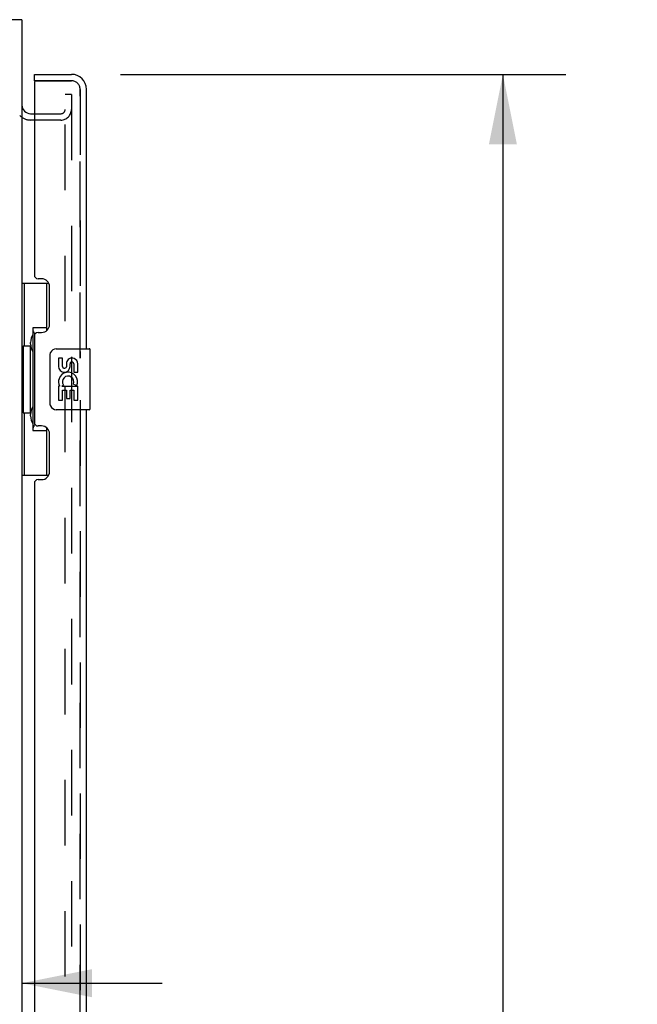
# Model space of a CAD drawing. Header units: inches. Extents: x 0 to 195, y 0 to 126.
# Tile 13 of 41: x 33 to 44, y 62 to 78. Entities that reach past the tile are written whole.
import ezdxf

# ---------------------------------------------------------------- set-up
doc = ezdxf.new("R2010")
doc.units = ezdxf.units.IN
doc.header["$LTSCALE"] = 10.747126
doc.header["$MEASUREMENT"] = 0
doc.linetypes.add('HIDDEN', pattern=[0.2, 0.1, -0.1])
doc.layers.get('0').update_dxf_attribs({"linetype": 'CONTINUOUS'})
for name, color, linetype in [('DEFAULT_2', 8, 'HIDDEN'), ('DIMENSIONS', 7, 'CONTINUOUS'), ('MASTER_DOOR_ASSEMBLY', 7, 'CONTINUOUS'), ('SLAVE_DOOR_ASSEMBLY', 7, 'CONTINUOUS')]:
    doc.layers.add(name, color=color, linetype=linetype)
doc.styles.get("Standard").update_dxf_attribs({"font": 'arial.ttf'})
doc.dimstyles.new('DIMSTYLE_1', dxfattribs={"dimtxt": 0.862069, "dimasz": 1.149425, "dimexe": 0.09, "dimexo": 0.07, "dimgap": 0.0375, "dimtad": 0, "dimtih": 1, "dimtoh": 1, "dimzin": 4, "dimdsep": 46, "dimtxsty": 'Standard', "dimblk": '_FILLED', "dimblk1": '_FILLED', "dimblk2": '_FILLED', "dimcen": 0.09, "dimazin": 1, "dimtfac": 1, "dimtdec": 3, "dimtofl": 0, "dimtmove": 0, "dimatfit": 3, "dimldrblk": '_FILLED', "dimfxl": 0, "dimtolj": 1, "dimtzin": 4, "dimarcsym": 0})

# ---------------------------------------------------------------- blocks, each defined once
blk = doc.blocks.new('_FILLED')
at = {"color": 0, "linetype": 'ByBlock'}
blk.add_solid([(0, 0), (-1, 0.2), (-1, -0.2)], dxfattribs=at)
blk = doc.blocks.new('*D3')
at = {"layer": 'DIMENSIONS', "color": 2, "linetype": 'Continuous'}
for p, q in [((35.132, 76.88), (42.438, 76.88)), ((41.404, 76.88), (41.404, 44.139)), ((41.404, 8.014), (41.404, 41.122)), ((35.132, 8.014), (42.438, 8.014))]:
    blk.add_line(p, q, dxfattribs=at)
at = {"layer": 'DIMENSIONS', "color": 2, "linetype": 'Continuous', "xscale": 1.1494252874, "yscale": 1.1494252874, "zscale": 1.1494252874}
for p, rotation in [((41.404, 76.88), 90), ((41.404, 8.014), 270)]:
    blk.add_blockref('_FILLED', p, dxfattribs=dict(at, rotation=rotation))
at = {"layer": 'DIMENSIONS', "color": 2, "linetype": 'Continuous', "insert": (41.404, 43.708), "char_height": 0.8621, "width": 4.40969, "attachment_point": 2, "line_spacing_factor": 0.9}
blk.add_mtext('68.87\\PDOORS', dxfattribs=at)
blk = doc.blocks.new('*D11')
at = {"layer": 'DIMENSIONS', "color": 2, "linetype": 'Continuous'}
for p, q in [((31.515, 61.975), (28.954, 61.975)), ((33.515, 61.975), (35.814, 61.975))]:
    blk.add_line(p, q, dxfattribs=at)
at = {"layer": 'DIMENSIONS', "color": 2, "linetype": 'Continuous', "xscale": 1.1494252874, "yscale": 1.1494252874, "zscale": 1.1494252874}
blk.add_blockref('_FILLED', (31.515, 61.975), dxfattribs=at)
at = {"layer": 'DIMENSIONS', "color": 2, "linetype": 'Continuous', "xscale": 1.1494252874, "yscale": 1.1494252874, "zscale": 1.1494252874, "rotation": 180}
blk.add_blockref('_FILLED', (33.515, 61.975), dxfattribs=at)
at = {"layer": 'DIMENSIONS', "color": 2, "linetype": 'Continuous', "insert": (28.523, 62.406), "char_height": 0.8621, "width": 2.34265, "attachment_point": 3, "line_spacing_factor": 0.9}
blk.add_mtext('2.00', dxfattribs=at)

msp = doc.modelspace()

# ---------------------------------------------------------------- linework, layer by layer
at = {"color": 3, "linetype": 'Continuous'}
for p, q in [((33.515, 77.776), (15.582, 77.776)), ((33.515, 77.776), (33.515, 7.118)), ((33.658, 76.234), (33.719, 76.234))]:
    msp.add_line(p, q, dxfattribs=at)
at = {"color": 7, "linetype": 'Continuous'}
msp.add_line((33.555, 76.276), (33.555, 76.276), dxfattribs=at)
at = {"color": 3, "linetype": 'Continuous'}
msp.add_arc((33.658, 76.377), 0.142, 180, 270, dxfattribs=at)
at = {"layer": 'DEFAULT_2', "color": 8, "linetype": 'HIDDEN'}
for p, q in [((34.224, 8.348), (34.224, 76.547)), ((34.328, 76.547), (34.224, 76.547)), ((34.328, 76.547), (34.328, 8.348)), ((33.719, 76.234), (34.154, 76.234)), ((34.154, 76.13), (33.658, 76.13))]:
    msp.add_line(p, q, dxfattribs=at)
for centre, radius, start, end in [((34.154, 76.304), 0.174, 270, 360), ((34.154, 76.304), 0.07, 270, 360), ((33.658, 76.377), 0.246, 224.2241, 270)]:
    msp.add_arc(centre, radius, start, end, dxfattribs=at)
at = {"layer": 'MASTER_DOOR_ASSEMBLY', "color": 7, "linetype": 'Continuous'}
for p, q in [((33.719, 76.776), (33.719, 76.88)), ((33.739, 76.776), (33.719, 76.776)), ((33.515, 73.455), (33.956, 73.455)), ((33.554, 73.455), (33.554, 72.43)), ((33.919, 73.455), (33.919, 72.675)), ((33.692, 72.72), (33.692, 71.04)), ((33.919, 72.72), (33.692, 72.72)), ((33.533, 72.43), (33.533, 71.33)), ((33.533, 72.43), (33.655, 72.43)), ((33.655, 72.46), (33.655, 72.481)), ((33.655, 71.33), (33.655, 72.43)), ((34.078, 72.38), (34.618, 72.38)), ((34.633, 71.395), (34.633, 72.365)), ((33.979, 71.48), (33.979, 72.28)), ((34.116, 72.226), (34.116, 72.09)), ((34.179, 72.226), (34.116, 72.226)), ((34.179, 72.09), (34.179, 72.226)), ((34.244, 72.152), (34.244, 72.083)), ((34.305, 72.09), (34.305, 72.132)), ((34.368, 72.132), (34.368, 71.995)), ((34.43, 71.995), (34.43, 72.132)), ((34.368, 71.995), (34.43, 71.995)), ((34.116, 71.765), (34.116, 71.534)), ((34.134, 71.765), (34.116, 71.765)), ((34.169, 71.765), (34.196, 71.784)), ((34.169, 71.765), (34.43, 71.765)), ((34.179, 71.534), (34.179, 71.702)), ((34.179, 71.702), (34.244, 71.702)), ((34.244, 71.702), (34.244, 71.566)), ((34.305, 71.566), (34.305, 71.702)), ((34.305, 71.702), (34.368, 71.702)), ((34.36, 71.801), (34.418, 71.776)), ((34.368, 71.702), (34.368, 71.534)), ((34.43, 71.534), (34.43, 71.765)), ((34.116, 71.534), (34.179, 71.534)), ((34.244, 71.566), (34.305, 71.566)), ((34.368, 71.534), (34.43, 71.534)), ((34.618, 71.38), (34.078, 71.38)), ((33.533, 71.33), (33.655, 71.33)), ((33.554, 71.33), (33.554, 70.305)), ((33.655, 71.279), (33.655, 71.3)), ((33.919, 71.085), (33.919, 70.305)), ((33.692, 71.04), (33.919, 71.04)), ((33.515, 70.305), (33.956, 70.305))]:
    msp.add_line(p, q, dxfattribs=at)
at = {"layer": 'MASTER_DOOR_ASSEMBLY', "color": 3, "linetype": 'Continuous'}
for p, q in [((33.719, 76.88), (34.327, 76.88)), ((33.719, 76.756), (33.719, 73.588)), ((34.573, 72.38), (34.573, 76.634)), ((33.839, 73.528), (33.779, 73.528)), ((33.969, 72.778), (33.969, 73.398)), ((33.719, 72.588), (33.719, 71.173)), ((33.779, 72.648), (33.839, 72.648)), ((34.573, 52.758), (34.573, 71.38)), ((33.839, 71.113), (33.779, 71.113)), ((33.969, 70.363), (33.969, 70.983)), ((33.719, 70.173), (33.719, 53.966)), ((33.779, 70.233), (33.839, 70.233))]:
    msp.add_line(p, q, dxfattribs=at)
at = {"layer": 'MASTER_DOOR_ASSEMBLY', "color": 8, "linetype": 'HIDDEN'}
for p, q in [((34.327, 76.776), (33.739, 76.776)), ((34.469, 72.225), (34.469, 76.634)), ((34.469, 52.603), (34.469, 71.535))]:
    msp.add_line(p, q, dxfattribs=at)
at = {"layer": 'MASTER_DOOR_ASSEMBLY', "color": 7, "linetype": 'Continuous'}
for points in [[(33.692, 72.696), (33.693, 72.693), (33.693, 72.689), (33.694, 72.685), (33.695, 72.681), (33.697, 72.676), (33.699, 72.671), (33.702, 72.666), (33.704, 72.66), (33.708, 72.653), (33.712, 72.646), (33.716, 72.639), (33.721, 72.631), (33.726, 72.623), (33.728, 72.619)], [(33.979, 72.28), (33.979, 72.287), (33.979, 72.293), (33.98, 72.299), (33.982, 72.305), (33.983, 72.311), (33.985, 72.316)], [(33.985, 71.444), (33.983, 71.45), (33.982, 71.456), (33.98, 71.462), (33.979, 71.468), (33.979, 71.474), (33.979, 71.48)], [(33.728, 71.141), (33.726, 71.138), (33.721, 71.129), (33.716, 71.121), (33.712, 71.114), (33.708, 71.107), (33.704, 71.101), (33.702, 71.095), (33.699, 71.089), (33.697, 71.084), (33.695, 71.079), (33.694, 71.075), (33.693, 71.071), (33.693, 71.067), (33.692, 71.064)]]:
    msp.add_lwpolyline(points, dxfattribs=at)
at = {"layer": 'MASTER_DOOR_ASSEMBLY', "color": 3, "linetype": 'Continuous'}
for centre, radius, start, end in [((34.327, 76.634), 0.246, 0, 90), ((33.739, 76.756), 0.02, 90, 180), ((33.779, 73.588), 0.06, 180, 270), ((33.839, 73.398), 0.13, 0, 90), ((33.839, 72.778), 0.13, 270, 360), ((33.779, 72.588), 0.06, 90, 180), ((33.779, 71.173), 0.06, 180, 270), ((33.839, 70.983), 0.13, 0, 90), ((33.839, 70.363), 0.13, 270, 360), ((33.779, 70.173), 0.06, 90, 180)]:
    msp.add_arc(centre, radius, start, end, dxfattribs=at)
at = {"layer": 'MASTER_DOOR_ASSEMBLY', "color": 8, "linetype": 'HIDDEN'}
msp.add_arc((34.327, 76.634), 0.142, 0, 90, dxfattribs=at)
at = {"layer": 'MASTER_DOOR_ASSEMBLY', "color": 7, "linetype": 'Continuous'}
for centre, radius, start, end in [((34.078, 72.28), 0.1, 90, 158.7946), ((34.618, 72.365), 0.015, 0, 90), ((34.336, 72.132), 0.0943, 68.6999, 167.4338), ((34.336, 72.132), 0.0943, 0, 68.6704), ((34.21, 72.09), 0.0943, 180, 360), ((34.21, 72.09), 0.0314, 180, 261.2295), ((34.21, 72.095), 0.0362, 263.4285, 341.7628), ((34.336, 72.132), 0.0314, 0, 180.0485), ((34.27, 71.838), 0.154, 161.4199, 206.1963), ((34.273, 71.838), 0.157, 336.5966, 161.8791), ((34.273, 71.838), 0.0943, 336.5966, 215.1122), ((34.273, 71.838), 0.157, 205.737, 207.8532), ((34.078, 71.48), 0.1, 201.205, 270), ((34.618, 71.395), 0.015, 270, 360)]:
    msp.add_arc(centre, radius, start, end, dxfattribs=at)
for centre, start_param, end_param in [((33.76, 72.471), 0.699287, 1.51401), ((33.76, 72.471), -4.655602, -3.84088), ((33.76, 71.29), 0.699287, 1.51401), ((33.76, 71.29), -4.655602, -3.84088)]:
    msp.add_ellipse(centre, major_axis=(0, 0.18), ratio=0.579493, start_param=start_param, end_param=end_param, dxfattribs=at)
at = {"layer": 'SLAVE_DOOR_ASSEMBLY', "color": 8, "linetype": 'HIDDEN'}
for p, q in [((33.739, 76.776), (34.327, 76.776)), ((34.469, 76.634), (34.469, 72.225)), ((34.469, 71.535), (34.469, 52.603))]:
    msp.add_line(p, q, dxfattribs=at)
msp.add_arc((34.327, 76.634), 0.142, 0, 90, dxfattribs=at)

# ---------------------------------------------------------------- dimensions: what is measured, and where the dimension line sits
at = {"layer": 'DIMENSIONS', "color": 2, "linetype": 'Continuous'}
dim = msp.add_linear_dim(base=(33.515, 61.975), p1=(31.515, 54.052), p2=(33.515, 77.776), text='<>\\P[]', dimstyle='DIMSTYLE_1', dxfattribs=at)
dim.commit()
dim.dimension.update_dxf_attribs({"geometry": '*D11', "text_midpoint": (27.341, 61.97), "dimtype": 160})
dim = msp.add_linear_dim(base=(41.404, 8.014), p1=(35.062, 76.88), p2=(35.062, 8.014), angle=270, text='<>\\PDOORS\\P[]', dimstyle='DIMSTYLE_1', dxfattribs=at)
dim.commit()
dim.dimension.update_dxf_attribs({"geometry": '*D3', "text_midpoint": (41.404, 42.63), "dimtype": 160})

doc.saveas('drawing.dxf')
